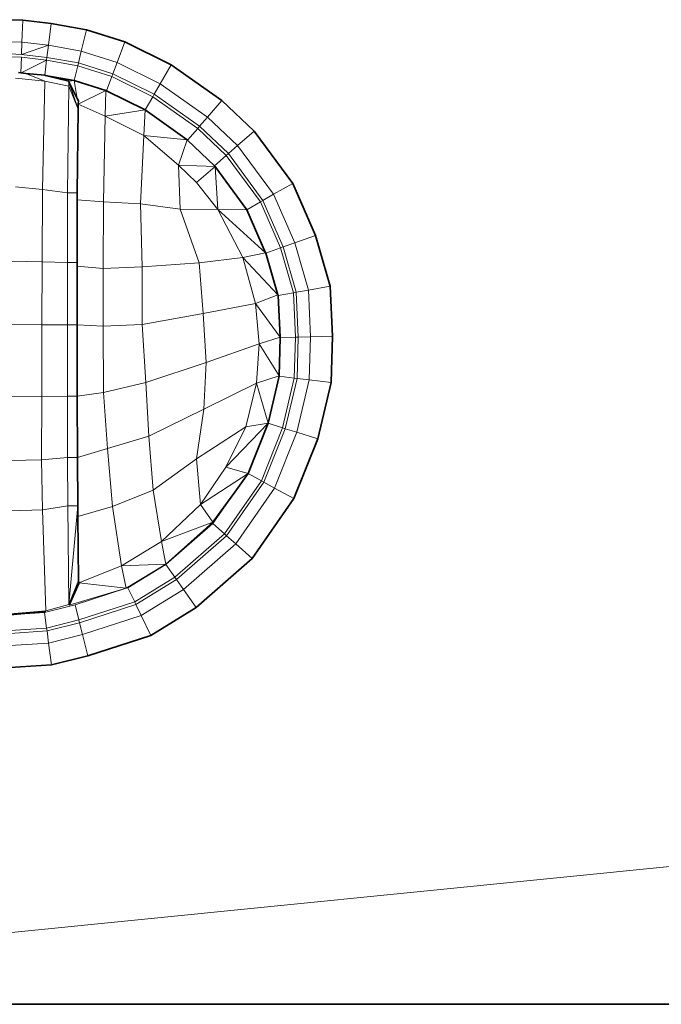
# Model space of a CAD drawing. Header units: inches. Extents: x 0 to 12.9, y 0 to 8.3.
# Tile 5 of 33: x 2.749 to 2.958, y 6.266 to 6.585. Entities that reach past the tile are written whole.
import ezdxf

# ---------------------------------------------------------------- set-up
doc = ezdxf.new("R2010")
doc.units = ezdxf.units.IN
doc.header["$MEASUREMENT"] = 0

# ---------------------------------------------------------------- blocks, each defined once
blk = doc.blocks.new('MODEL_0')
at = {"lineweight": 0}
for p, q in [((2.75051, 6.58499), (2.74643, 6.58515)), ((2.75023, 6.57785), (2.75051, 6.58499)), ((2.7597, 6.5839), (2.75051, 6.58499)), ((2.75051, 6.58499), (2.7597, 6.5839)), ((2.7597, 6.5839), (2.7588, 6.57684)), ((2.7588, 6.57684), (2.7597, 6.5839)), ((2.77115, 6.58189), (2.7597, 6.5839)), ((2.7597, 6.5839), (2.77115, 6.58189)), ((2.77115, 6.58189), (2.76947, 6.57497)), ((2.76947, 6.57497), (2.77115, 6.58189)), ((2.78359, 6.57795), (2.77115, 6.58189)), ((2.77115, 6.58189), (2.78359, 6.57795)), ((2.75008, 6.5739), (2.75023, 6.57785)), ((2.7588, 6.57684), (2.75008, 6.5739)), ((2.75008, 6.5739), (2.7588, 6.57684)), ((2.7588, 6.57684), (2.75023, 6.57785)), ((2.75023, 6.57785), (2.7588, 6.57684)), ((2.7583, 6.57293), (2.7588, 6.57684)), ((2.7588, 6.57684), (2.7583, 6.57293)), ((2.76947, 6.57497), (2.7588, 6.57684)), ((2.7588, 6.57684), (2.76947, 6.57497)), ((2.78359, 6.57795), (2.78106, 6.57129)), ((2.78106, 6.57129), (2.78359, 6.57795)), ((2.7986, 6.5705), (2.78359, 6.57795)), ((2.78359, 6.57795), (2.7986, 6.5705)), ((2.74985, 6.5679), (2.75004, 6.57297)), ((2.75819, 6.57201), (2.75, 6.56788)), ((2.75, 6.56788), (2.75819, 6.57201)), ((2.75004, 6.57297), (2.75819, 6.57201)), ((2.7583, 6.57293), (2.75008, 6.5739)), ((2.75761, 6.56712), (2.75819, 6.57201)), ((2.75819, 6.57201), (2.75761, 6.56712)), ((2.75761, 6.56712), (2.75819, 6.57201)), ((2.75819, 6.57201), (2.7583, 6.57293)), ((2.76832, 6.57023), (2.75819, 6.57201)), ((2.75819, 6.57201), (2.76832, 6.57023)), ((2.75819, 6.57201), (2.76832, 6.57023)), ((2.76853, 6.57113), (2.7583, 6.57293)), ((2.7583, 6.57293), (2.76853, 6.57113)), ((2.76947, 6.57497), (2.76853, 6.57113)), ((2.76853, 6.57113), (2.76947, 6.57497)), ((2.78106, 6.57129), (2.76947, 6.57497)), ((2.76947, 6.57497), (2.78106, 6.57129)), ((2.76832, 6.57023), (2.76712, 6.56543)), ((2.76712, 6.56543), (2.76832, 6.57023)), ((2.76832, 6.57023), (2.76712, 6.56543)), ((2.76853, 6.57113), (2.76832, 6.57023)), ((2.76832, 6.57023), (2.76853, 6.57113)), ((2.77933, 6.56674), (2.76832, 6.57023)), ((2.76832, 6.57023), (2.77933, 6.56674)), ((2.77966, 6.56761), (2.76853, 6.57113)), ((2.76853, 6.57113), (2.77966, 6.56761)), ((2.78106, 6.57129), (2.77966, 6.56761)), ((2.77966, 6.56761), (2.78106, 6.57129)), ((2.79505, 6.56435), (2.78106, 6.57129)), ((2.78106, 6.57129), (2.79505, 6.56435)), ((2.7986, 6.5705), (2.79505, 6.56435)), ((2.79505, 6.56435), (2.7986, 6.5705)), ((2.81506, 6.55891), (2.7986, 6.5705)), ((2.7986, 6.5705), (2.81506, 6.55891)), ((2.7481, 6.56613), (2.75769, 6.56524)), ((2.75769, 6.56524), (2.7481, 6.56613)), ((2.74913, 6.56798), (2.74985, 6.5679)), ((2.75, 6.56788), (2.74985, 6.5679)), ((2.74985, 6.5679), (2.75, 6.56788)), ((2.75, 6.56788), (2.75152, 6.56773)), ((2.75152, 6.56773), (2.75, 6.56788)), ((2.75152, 6.56773), (2.75769, 6.56524)), ((2.75761, 6.56712), (2.75152, 6.56773)), ((2.75786, 6.56705), (2.75761, 6.56712)), ((2.75786, 6.56705), (2.75761, 6.56712)), ((2.76712, 6.56543), (2.75786, 6.56705)), ((2.76537, 6.56519), (2.75786, 6.56705)), ((2.75786, 6.56705), (2.76712, 6.56543)), ((2.76712, 6.56543), (2.75786, 6.56705)), ((2.76712, 6.56543), (2.76537, 6.56519)), ((2.77738, 6.56221), (2.76712, 6.56543)), ((2.76712, 6.56543), (2.77738, 6.56221)), ((2.76816, 6.55957), (2.76712, 6.56543)), ((2.77933, 6.56674), (2.77758, 6.56211)), ((2.77758, 6.56211), (2.77933, 6.56674)), ((2.77966, 6.56761), (2.77933, 6.56674)), ((2.77933, 6.56674), (2.77966, 6.56761)), ((2.79262, 6.56014), (2.77933, 6.56674)), ((2.77933, 6.56674), (2.79262, 6.56014)), ((2.79308, 6.56094), (2.77966, 6.56761)), ((2.77966, 6.56761), (2.79308, 6.56094)), ((2.75769, 6.56524), (2.75685, 6.53007)), ((2.75685, 6.53007), (2.75769, 6.56524)), ((2.75769, 6.56524), (2.76537, 6.56359)), ((2.76495, 6.52896), (2.76537, 6.56359)), ((2.76537, 6.56359), (2.76495, 6.52896)), ((2.76537, 6.56359), (2.76537, 6.56498)), ((2.76537, 6.56498), (2.76846, 6.55614)), ((2.76846, 6.55614), (2.76537, 6.56498)), ((2.76537, 6.56498), (2.76816, 6.55957)), ((2.76537, 6.56359), (2.76846, 6.55614)), ((2.76846, 6.55614), (2.76537, 6.56359)), ((2.79505, 6.56435), (2.79308, 6.56094)), ((2.79308, 6.56094), (2.79505, 6.56435)), ((2.8104, 6.55355), (2.79505, 6.56435)), ((2.79505, 6.56435), (2.8104, 6.55355)), ((2.76851, 6.55888), (2.76816, 6.55957)), ((2.76816, 6.55957), (2.76851, 6.55888)), ((2.7685, 6.55773), (2.77738, 6.56221)), ((2.77738, 6.56221), (2.7685, 6.55773)), ((2.77715, 6.55389), (2.77738, 6.56221)), ((2.77738, 6.56221), (2.77715, 6.55389)), ((2.77758, 6.56211), (2.77738, 6.56221)), ((2.77738, 6.56221), (2.77758, 6.56211)), ((2.79018, 6.5559), (2.77758, 6.56211)), ((2.77758, 6.56211), (2.79018, 6.5559)), ((2.79262, 6.56014), (2.79018, 6.5559)), ((2.79018, 6.5559), (2.79262, 6.56014)), ((2.79308, 6.56094), (2.79262, 6.56014)), ((2.79262, 6.56014), (2.79308, 6.56094)), ((2.80721, 6.54988), (2.79262, 6.56014)), ((2.79262, 6.56014), (2.80721, 6.54988)), ((2.80781, 6.55058), (2.79308, 6.56094)), ((2.79308, 6.56094), (2.80781, 6.55058)), ((2.7685, 6.55601), (2.76817, 6.52896)), ((2.76817, 6.52896), (2.7685, 6.55601)), ((2.76846, 6.55614), (2.7685, 6.55773)), ((2.7685, 6.55773), (2.76846, 6.55614)), ((2.76846, 6.55614), (2.7685, 6.55601)), ((2.7685, 6.55601), (2.76846, 6.55614)), ((2.7685, 6.55773), (2.76851, 6.55888)), ((2.76851, 6.55888), (2.7685, 6.55773)), ((2.77715, 6.55389), (2.7685, 6.55773)), ((2.7685, 6.55773), (2.77715, 6.55389)), ((2.77715, 6.55389), (2.79018, 6.5559)), ((2.79018, 6.5559), (2.77715, 6.55389)), ((2.79018, 6.5559), (2.78973, 6.54764)), ((2.78973, 6.54764), (2.79018, 6.5559)), ((2.80379, 6.54616), (2.79018, 6.5559)), ((2.79018, 6.5559), (2.80379, 6.54616)), ((2.81506, 6.55891), (2.8104, 6.55355)), ((2.8104, 6.55355), (2.81506, 6.55891)), ((2.82552, 6.54899), (2.81506, 6.55891)), ((2.81506, 6.55891), (2.82552, 6.54899)), ((2.77665, 6.52606), (2.77715, 6.55389)), ((2.77715, 6.55389), (2.77665, 6.52606)), ((2.77715, 6.55389), (2.78973, 6.54764)), ((2.78973, 6.54764), (2.77715, 6.55389)), ((2.8104, 6.55355), (2.80781, 6.55058)), ((2.80781, 6.55058), (2.8104, 6.55355)), ((2.82014, 6.54431), (2.8104, 6.55355)), ((2.8104, 6.55355), (2.82014, 6.54431)), ((2.80721, 6.54988), (2.80389, 6.54607)), ((2.80389, 6.54607), (2.80721, 6.54988)), ((2.80781, 6.55058), (2.80721, 6.54988)), ((2.80721, 6.54988), (2.80781, 6.55058)), ((2.81646, 6.5411), (2.80721, 6.54988)), ((2.80721, 6.54988), (2.81646, 6.5411)), ((2.81716, 6.5417), (2.80781, 6.55058)), ((2.80781, 6.55058), (2.81716, 6.5417)), ((2.7887, 6.52543), (2.78973, 6.54764)), ((2.78973, 6.54764), (2.7887, 6.52543)), ((2.78973, 6.54764), (2.80097, 6.53797)), ((2.80379, 6.54616), (2.78973, 6.54764)), ((2.80097, 6.53797), (2.78973, 6.54764)), ((2.78973, 6.54764), (2.80379, 6.54616)), ((2.82552, 6.54899), (2.82014, 6.54431)), ((2.82014, 6.54431), (2.82552, 6.54899)), ((2.83802, 6.53205), (2.82552, 6.54899)), ((2.82552, 6.54899), (2.83802, 6.53205)), ((2.80379, 6.54616), (2.80097, 6.53797)), ((2.80097, 6.53797), (2.80379, 6.54616)), ((2.80389, 6.54607), (2.80379, 6.54616)), ((2.80379, 6.54616), (2.80389, 6.54607)), ((2.81264, 6.53777), (2.80389, 6.54607)), ((2.80389, 6.54607), (2.81264, 6.53777)), ((2.82014, 6.54431), (2.81716, 6.5417)), ((2.81716, 6.5417), (2.82014, 6.54431)), ((2.83179, 6.52851), (2.82014, 6.54431)), ((2.82014, 6.54431), (2.83179, 6.52851)), ((2.81646, 6.5411), (2.81264, 6.53777)), ((2.81264, 6.53777), (2.81646, 6.5411)), ((2.81716, 6.5417), (2.81646, 6.5411)), ((2.81646, 6.5411), (2.81716, 6.5417)), ((2.82752, 6.5261), (2.81646, 6.5411)), ((2.81646, 6.5411), (2.82752, 6.5261)), ((2.82834, 6.52655), (2.81716, 6.5417)), ((2.81716, 6.5417), (2.82834, 6.52655)), ((2.80097, 6.53797), (2.8015, 6.52366)), ((2.81282, 6.53753), (2.80097, 6.53797)), ((2.80097, 6.53797), (2.81282, 6.53753)), ((2.80686, 6.53231), (2.80097, 6.53797)), ((2.80097, 6.53797), (2.80686, 6.53231)), ((2.8015, 6.52366), (2.80097, 6.53797)), ((2.81282, 6.53753), (2.80686, 6.53231)), ((2.80686, 6.53231), (2.81282, 6.53753)), ((2.81282, 6.53753), (2.81264, 6.53777)), ((2.81264, 6.53777), (2.81282, 6.53753)), ((2.81308, 6.53717), (2.81282, 6.53753)), ((2.81282, 6.53753), (2.81371, 6.52359)), ((2.81371, 6.52359), (2.81282, 6.53753)), ((2.81282, 6.53753), (2.81308, 6.53717)), ((2.8231, 6.52353), (2.81308, 6.53717)), ((2.81308, 6.53717), (2.8231, 6.52353)), ((2.74813, 6.53098), (2.75685, 6.53007)), ((2.75685, 6.53007), (2.74813, 6.53098)), ((2.81371, 6.52359), (2.80686, 6.53231)), ((2.80686, 6.53231), (2.81371, 6.52359)), ((2.83802, 6.53205), (2.83179, 6.52851)), ((2.83179, 6.52851), (2.83802, 6.53205)), ((2.84542, 6.51519), (2.83802, 6.53205)), ((2.83802, 6.53205), (2.84542, 6.51519)), ((2.75685, 6.53007), (2.75678, 6.50662)), ((2.75678, 6.50662), (2.75685, 6.53007)), ((2.75685, 6.53007), (2.76495, 6.52896)), ((2.76495, 6.52896), (2.75685, 6.53007)), ((2.76495, 6.52896), (2.76495, 6.50639)), ((2.76495, 6.50639), (2.76495, 6.52896)), ((2.76495, 6.52896), (2.76817, 6.52896)), ((2.76817, 6.52896), (2.76495, 6.52896)), ((2.76817, 6.52896), (2.76817, 6.52677)), ((2.76817, 6.52677), (2.76817, 6.52896)), ((2.83179, 6.52851), (2.82834, 6.52655)), ((2.82834, 6.52655), (2.83179, 6.52851)), ((2.83869, 6.5128), (2.83179, 6.52851)), ((2.83179, 6.52851), (2.83869, 6.5128)), ((2.76817, 6.52677), (2.76817, 6.50639)), ((2.76817, 6.50639), (2.76817, 6.52677)), ((2.76817, 6.52677), (2.77665, 6.52606)), ((2.77665, 6.52606), (2.76817, 6.52677)), ((2.77665, 6.52606), (2.77659, 6.50446)), ((2.77659, 6.50446), (2.77665, 6.52606)), ((2.7887, 6.52543), (2.77665, 6.52606)), ((2.77665, 6.52606), (2.7887, 6.52543)), ((2.78922, 6.50501), (2.7887, 6.52543)), ((2.7887, 6.52543), (2.8015, 6.52366)), ((2.8015, 6.52366), (2.7887, 6.52543)), ((2.7887, 6.52543), (2.78922, 6.50501)), ((2.82752, 6.5261), (2.8231, 6.52353)), ((2.8231, 6.52353), (2.82752, 6.5261)), ((2.82834, 6.52655), (2.82752, 6.5261)), ((2.82752, 6.5261), (2.82834, 6.52655)), ((2.83408, 6.51116), (2.82752, 6.5261)), ((2.82752, 6.5261), (2.83408, 6.51116)), ((2.83495, 6.51147), (2.82834, 6.52655)), ((2.82834, 6.52655), (2.83495, 6.51147)), ((2.8015, 6.52366), (2.80773, 6.50633)), ((2.80773, 6.50633), (2.8015, 6.52366)), ((2.8015, 6.52366), (2.81371, 6.52359)), ((2.81371, 6.52359), (2.8015, 6.52366)), ((2.82922, 6.50953), (2.81371, 6.52359)), ((2.81371, 6.52359), (2.8231, 6.52353)), ((2.82181, 6.508), (2.81371, 6.52359)), ((2.81371, 6.52359), (2.82922, 6.50953)), ((2.81371, 6.52359), (2.82181, 6.508)), ((2.8231, 6.52353), (2.81371, 6.52359)), ((2.82922, 6.50953), (2.8231, 6.52353)), ((2.8231, 6.52353), (2.82922, 6.50953)), ((2.84542, 6.51519), (2.83869, 6.5128)), ((2.83869, 6.5128), (2.84542, 6.51519)), ((2.85014, 6.49874), (2.84542, 6.51519)), ((2.84542, 6.51519), (2.85014, 6.49874)), ((2.83408, 6.51116), (2.82931, 6.50947)), ((2.82931, 6.50947), (2.83408, 6.51116)), ((2.83495, 6.51147), (2.83408, 6.51116)), ((2.83408, 6.51116), (2.83495, 6.51147)), ((2.83826, 6.4966), (2.83408, 6.51116)), ((2.83408, 6.51116), (2.83826, 6.4966)), ((2.83869, 6.5128), (2.83495, 6.51147)), ((2.83495, 6.51147), (2.83869, 6.5128)), ((2.83918, 6.49677), (2.83495, 6.51147)), ((2.83495, 6.51147), (2.83918, 6.49677)), ((2.84309, 6.49747), (2.83869, 6.5128)), ((2.83869, 6.5128), (2.84309, 6.49747)), ((2.80773, 6.50633), (2.82181, 6.508)), ((2.82181, 6.508), (2.80773, 6.50633)), ((2.82181, 6.508), (2.82922, 6.50953)), ((2.82922, 6.50953), (2.82181, 6.508)), ((2.82181, 6.508), (2.82591, 6.49306)), ((2.82591, 6.49306), (2.82181, 6.508)), ((2.82181, 6.508), (2.83317, 6.49587)), ((2.83317, 6.49587), (2.82181, 6.508)), ((2.82931, 6.50947), (2.82922, 6.50953)), ((2.82922, 6.50953), (2.83317, 6.49587)), ((2.83317, 6.49587), (2.82931, 6.50947)), ((2.75678, 6.50662), (2.74643, 6.50686)), ((2.74643, 6.50686), (2.75678, 6.50662)), ((2.75678, 6.50662), (2.7567, 6.48623)), ((2.7567, 6.48623), (2.75678, 6.50662)), ((2.76495, 6.50639), (2.75678, 6.50662)), ((2.75678, 6.50662), (2.76495, 6.50639)), ((2.76817, 6.50639), (2.76495, 6.50639)), ((2.76495, 6.50639), (2.76817, 6.50639)), ((2.76495, 6.48623), (2.76495, 6.50639)), ((2.76495, 6.50639), (2.76495, 6.48623)), ((2.76817, 6.50639), (2.76817, 6.50523)), ((2.76817, 6.50523), (2.76817, 6.50639)), ((2.76817, 6.50523), (2.76817, 6.48623)), ((2.76817, 6.48623), (2.76817, 6.50523)), ((2.76817, 6.50523), (2.77659, 6.50446)), ((2.77659, 6.50446), (2.76817, 6.50523)), ((2.77659, 6.50446), (2.78922, 6.50501)), ((2.78922, 6.50501), (2.77659, 6.50446)), ((2.78922, 6.50501), (2.7892, 6.48634)), ((2.7892, 6.48634), (2.78922, 6.50501)), ((2.78922, 6.50501), (2.80773, 6.50633)), ((2.80773, 6.50633), (2.78922, 6.50501)), ((2.80773, 6.50633), (2.80902, 6.48984)), ((2.80902, 6.48984), (2.80773, 6.50633)), ((2.77659, 6.50446), (2.77659, 6.48572)), ((2.77659, 6.48572), (2.77659, 6.50446)), ((2.85014, 6.49874), (2.84309, 6.49747)), ((2.84309, 6.49747), (2.85014, 6.49874)), ((2.85087, 6.48246), (2.85014, 6.49874)), ((2.85014, 6.49874), (2.85087, 6.48246)), ((2.83317, 6.49587), (2.82591, 6.49306)), ((2.82591, 6.49306), (2.83317, 6.49587)), ((2.83325, 6.4957), (2.83317, 6.49587)), ((2.83317, 6.49587), (2.83325, 6.4957)), ((2.83826, 6.4966), (2.83325, 6.4957)), ((2.83325, 6.4957), (2.83826, 6.4966)), ((2.8339, 6.48219), (2.83325, 6.4957)), ((2.83325, 6.4957), (2.8339, 6.48219)), ((2.83918, 6.49677), (2.83826, 6.4966)), ((2.83826, 6.4966), (2.83918, 6.49677)), ((2.83891, 6.4822), (2.83826, 6.4966)), ((2.83826, 6.4966), (2.83891, 6.4822)), ((2.84309, 6.49747), (2.83918, 6.49677)), ((2.83918, 6.49677), (2.84309, 6.49747)), ((2.83983, 6.48221), (2.83918, 6.49677)), ((2.83918, 6.49677), (2.83983, 6.48221)), ((2.84376, 6.4823), (2.84309, 6.49747)), ((2.84309, 6.49747), (2.84376, 6.4823)), ((2.82591, 6.49306), (2.80902, 6.48984)), ((2.80902, 6.48984), (2.82591, 6.49306)), ((2.8339, 6.48219), (2.82591, 6.49306)), ((2.82591, 6.49306), (2.82713, 6.48004)), ((2.82713, 6.48004), (2.82591, 6.49306)), ((2.82591, 6.49306), (2.8339, 6.48219)), ((2.80902, 6.48984), (2.7892, 6.48634)), ((2.7892, 6.48634), (2.80902, 6.48984)), ((2.80902, 6.48984), (2.80999, 6.47392)), ((2.80999, 6.47392), (2.80902, 6.48984)), ((2.7567, 6.48623), (2.74643, 6.48624)), ((2.74643, 6.48624), (2.7567, 6.48623)), ((2.7567, 6.48623), (2.75662, 6.46295)), ((2.75662, 6.46295), (2.7567, 6.48623)), ((2.76495, 6.48623), (2.7567, 6.48623)), ((2.7567, 6.48623), (2.76495, 6.48623)), ((2.76817, 6.48623), (2.76495, 6.48623)), ((2.76495, 6.48623), (2.76817, 6.48623)), ((2.76495, 6.46308), (2.76495, 6.48623)), ((2.76495, 6.48623), (2.76495, 6.46308)), ((2.76817, 6.48623), (2.76817, 6.48614)), ((2.76817, 6.48614), (2.76817, 6.48623)), ((2.76817, 6.48614), (2.76817, 6.46308)), ((2.76817, 6.46308), (2.76817, 6.48614)), ((2.76817, 6.48614), (2.77659, 6.48572)), ((2.77659, 6.48572), (2.76817, 6.48614)), ((2.7892, 6.48634), (2.77659, 6.48572)), ((2.77659, 6.48572), (2.7892, 6.48634)), ((2.77659, 6.48572), (2.77663, 6.46424)), ((2.77663, 6.46424), (2.77659, 6.48572)), ((2.79036, 6.4675), (2.7892, 6.48634)), ((2.7892, 6.48634), (2.79036, 6.4675)), ((2.85087, 6.48246), (2.84376, 6.4823)), ((2.84376, 6.4823), (2.85087, 6.48246)), ((2.85045, 6.46747), (2.85087, 6.48246)), ((2.85087, 6.48246), (2.85045, 6.46747)), ((2.80999, 6.47392), (2.82713, 6.48004)), ((2.82713, 6.48004), (2.80999, 6.47392)), ((2.82713, 6.48004), (2.82627, 6.46722)), ((2.82627, 6.46722), (2.82713, 6.48004)), ((2.8339, 6.48219), (2.82713, 6.48004)), ((2.82713, 6.48004), (2.8339, 6.48219)), ((2.82713, 6.48004), (2.8336, 6.46961)), ((2.8336, 6.46961), (2.82713, 6.48004)), ((2.8336, 6.46961), (2.8339, 6.48207)), ((2.8339, 6.48207), (2.8336, 6.46961)), ((2.83891, 6.4822), (2.8339, 6.48207)), ((2.8339, 6.48207), (2.83891, 6.4822)), ((2.8339, 6.48207), (2.8339, 6.48219)), ((2.8339, 6.48219), (2.8339, 6.48207)), ((2.83854, 6.46891), (2.83891, 6.4822)), ((2.83891, 6.4822), (2.83854, 6.46891)), ((2.83983, 6.48221), (2.83891, 6.4822)), ((2.83891, 6.4822), (2.83983, 6.48221)), ((2.83945, 6.4688), (2.83983, 6.48221)), ((2.83983, 6.48221), (2.83945, 6.4688)), ((2.84376, 6.4823), (2.83983, 6.48221)), ((2.83983, 6.48221), (2.84376, 6.4823)), ((2.84337, 6.46833), (2.84376, 6.4823)), ((2.84376, 6.4823), (2.84337, 6.46833)), ((2.79036, 6.4675), (2.80999, 6.47392)), ((2.80999, 6.47392), (2.79036, 6.4675)), ((2.80999, 6.47392), (2.80916, 6.45883)), ((2.80916, 6.45883), (2.80999, 6.47392)), ((2.77663, 6.46424), (2.79036, 6.4675)), ((2.79036, 6.4675), (2.77663, 6.46424)), ((2.79036, 6.4675), (2.7914, 6.45007)), ((2.7914, 6.45007), (2.79036, 6.4675)), ((2.80916, 6.45883), (2.82627, 6.46722)), ((2.82627, 6.46722), (2.80916, 6.45883)), ((2.82627, 6.46722), (2.82279, 6.45306)), ((2.82279, 6.45306), (2.82627, 6.46722)), ((2.82627, 6.46722), (2.8336, 6.46961)), ((2.8336, 6.46961), (2.82627, 6.46722)), ((2.82627, 6.46722), (2.83001, 6.4543)), ((2.83001, 6.4543), (2.82627, 6.46722)), ((2.83001, 6.4543), (2.83358, 6.46952)), ((2.83358, 6.46952), (2.83001, 6.4543)), ((2.83358, 6.46952), (2.8336, 6.46961)), ((2.8336, 6.46961), (2.83358, 6.46952)), ((2.83854, 6.46891), (2.83358, 6.46952)), ((2.83358, 6.46952), (2.83854, 6.46891)), ((2.83469, 6.45277), (2.83854, 6.46891)), ((2.83854, 6.46891), (2.83469, 6.45277)), ((2.83557, 6.45249), (2.83945, 6.4688)), ((2.83945, 6.4688), (2.83557, 6.45249)), ((2.83945, 6.4688), (2.83854, 6.46891)), ((2.83854, 6.46891), (2.83945, 6.4688)), ((2.83932, 6.45133), (2.84337, 6.46833)), ((2.84337, 6.46833), (2.83932, 6.45133)), ((2.84337, 6.46833), (2.83945, 6.4688)), ((2.83945, 6.4688), (2.84337, 6.46833)), ((2.85045, 6.46747), (2.84337, 6.46833)), ((2.84337, 6.46833), (2.85045, 6.46747)), ((2.84611, 6.44923), (2.85045, 6.46747)), ((2.85045, 6.46747), (2.84611, 6.44923)), ((2.76817, 6.46308), (2.77663, 6.46424)), ((2.77663, 6.46424), (2.76817, 6.46308)), ((2.77663, 6.46424), (2.77794, 6.44612)), ((2.77794, 6.44612), (2.77663, 6.46424)), ((2.75662, 6.46295), (2.74643, 6.46281)), ((2.74643, 6.46281), (2.75662, 6.46295)), ((2.75662, 6.46295), (2.75652, 6.44244)), ((2.75652, 6.44244), (2.75662, 6.46295)), ((2.75662, 6.46295), (2.76495, 6.46308)), ((2.76495, 6.46308), (2.75662, 6.46295)), ((2.76817, 6.46308), (2.76495, 6.46308)), ((2.76495, 6.46308), (2.76817, 6.46308)), ((2.76502, 6.44315), (2.76495, 6.46308)), ((2.76495, 6.46308), (2.76502, 6.44315)), ((2.76817, 6.46308), (2.76824, 6.44315)), ((2.76824, 6.44315), (2.76817, 6.46308)), ((2.7914, 6.45007), (2.80916, 6.45883)), ((2.80916, 6.45883), (2.7914, 6.45007)), ((2.80916, 6.45883), (2.80682, 6.44269)), ((2.80682, 6.44269), (2.80916, 6.45883)), ((2.83001, 6.4543), (2.81637, 6.43998)), ((2.81637, 6.43998), (2.83001, 6.4543)), ((2.83001, 6.4543), (2.82279, 6.45306)), ((2.82279, 6.45306), (2.83001, 6.4543)), ((2.82354, 6.43796), (2.83001, 6.4543)), ((2.83001, 6.4543), (2.82354, 6.43796)), ((2.83469, 6.45277), (2.83001, 6.4543)), ((2.83001, 6.4543), (2.83469, 6.45277)), ((2.82279, 6.45306), (2.80682, 6.44269)), ((2.80682, 6.44269), (2.82279, 6.45306)), ((2.82279, 6.45306), (2.81637, 6.43998)), ((2.81637, 6.43998), (2.82279, 6.45306)), ((2.82785, 6.43558), (2.83469, 6.45277)), ((2.83469, 6.45277), (2.82785, 6.43558)), ((2.82866, 6.43515), (2.83557, 6.45249)), ((2.83557, 6.45249), (2.82866, 6.43515)), ((2.83213, 6.43325), (2.83932, 6.45133)), ((2.83932, 6.45133), (2.83213, 6.43325)), ((2.83557, 6.45249), (2.83469, 6.45277)), ((2.83469, 6.45277), (2.83557, 6.45249)), ((2.83932, 6.45133), (2.83557, 6.45249)), ((2.83557, 6.45249), (2.83932, 6.45133)), ((2.84611, 6.44923), (2.83932, 6.45133)), ((2.83932, 6.45133), (2.84611, 6.44923)), ((2.77794, 6.44612), (2.7914, 6.45007)), ((2.7914, 6.45007), (2.77794, 6.44612)), ((2.7914, 6.45007), (2.79272, 6.43252)), ((2.79272, 6.43252), (2.7914, 6.45007)), ((2.83838, 6.42983), (2.84611, 6.44923)), ((2.84611, 6.44923), (2.83838, 6.42983)), ((2.77794, 6.44612), (2.76824, 6.44315)), ((2.76824, 6.44315), (2.77794, 6.44612)), ((2.77794, 6.44612), (2.77956, 6.42727)), ((2.77956, 6.42727), (2.77794, 6.44612)), ((2.75652, 6.44244), (2.74643, 6.44219)), ((2.74643, 6.44219), (2.75652, 6.44244)), ((2.76502, 6.44315), (2.75652, 6.44244)), ((2.75652, 6.44244), (2.76502, 6.44315)), ((2.75652, 6.44244), (2.75684, 6.42619)), ((2.75684, 6.42619), (2.75652, 6.44244)), ((2.76824, 6.44315), (2.76502, 6.44315)), ((2.76502, 6.44315), (2.76824, 6.44315)), ((2.76508, 6.42743), (2.76502, 6.44315)), ((2.76502, 6.44315), (2.76508, 6.42743)), ((2.76824, 6.44315), (2.7683, 6.42743)), ((2.7683, 6.42743), (2.76824, 6.44315)), ((2.80682, 6.44269), (2.79272, 6.43252)), ((2.79272, 6.43252), (2.80682, 6.44269)), ((2.80682, 6.44269), (2.80807, 6.42788)), ((2.80807, 6.42788), (2.80682, 6.44269)), ((2.81637, 6.43998), (2.80807, 6.42788)), ((2.80807, 6.42788), (2.81637, 6.43998)), ((2.82354, 6.43796), (2.80807, 6.42788)), ((2.80807, 6.42788), (2.82354, 6.43796)), ((2.81637, 6.43998), (2.82354, 6.43796)), ((2.82354, 6.43796), (2.81637, 6.43998)), ((2.81921, 6.43196), (2.82354, 6.43796)), ((2.82354, 6.43796), (2.81921, 6.43196)), ((2.82785, 6.43558), (2.82354, 6.43796)), ((2.82354, 6.43796), (2.82785, 6.43558)), ((2.8159, 6.41835), (2.82785, 6.43558)), ((2.82785, 6.43558), (2.8159, 6.41835)), ((2.81658, 6.41774), (2.82866, 6.43515)), ((2.82866, 6.43515), (2.81658, 6.41774)), ((2.82866, 6.43515), (2.82785, 6.43558)), ((2.82785, 6.43558), (2.82866, 6.43515)), ((2.83213, 6.43325), (2.82866, 6.43515)), ((2.82866, 6.43515), (2.83213, 6.43325)), ((2.79272, 6.43252), (2.77956, 6.42727)), ((2.77956, 6.42727), (2.79272, 6.43252)), ((2.79272, 6.43252), (2.79543, 6.41588)), ((2.79543, 6.41588), (2.79272, 6.43252)), ((2.8121, 6.42172), (2.81921, 6.43196)), ((2.81921, 6.43196), (2.81212, 6.42217)), ((2.81955, 6.41511), (2.83213, 6.43325)), ((2.83213, 6.43325), (2.81955, 6.41511)), ((2.83838, 6.42983), (2.83213, 6.43325)), ((2.83213, 6.43325), (2.83838, 6.42983)), ((2.82488, 6.41037), (2.83838, 6.42983)), ((2.83838, 6.42983), (2.82488, 6.41037)), ((2.74643, 6.42584), (2.75684, 6.42619)), ((2.75684, 6.42619), (2.74643, 6.42584)), ((2.75684, 6.42619), (2.76508, 6.42743)), ((2.76508, 6.42743), (2.75684, 6.42619)), ((2.75684, 6.42619), (2.75795, 6.3934)), ((2.75795, 6.3934), (2.75684, 6.42619)), ((2.7683, 6.42743), (2.76508, 6.42743)), ((2.76508, 6.42743), (2.7683, 6.42743)), ((2.76544, 6.39547), (2.76508, 6.42743)), ((2.76508, 6.42743), (2.76544, 6.39547)), ((2.7683, 6.42743), (2.76544, 6.39547)), ((2.76544, 6.39547), (2.7683, 6.42743)), ((2.7683, 6.42743), (2.76834, 6.42401)), ((2.76834, 6.42401), (2.7683, 6.42743)), ((2.77956, 6.42727), (2.76834, 6.42401)), ((2.76834, 6.42401), (2.77956, 6.42727)), ((2.77956, 6.42727), (2.78255, 6.40805)), ((2.78255, 6.40805), (2.77956, 6.42727)), ((2.80807, 6.42788), (2.79543, 6.41588)), ((2.79543, 6.41588), (2.80807, 6.42788)), ((2.81212, 6.42217), (2.80807, 6.42788)), ((2.80807, 6.42788), (2.81212, 6.42217)), ((2.76834, 6.42401), (2.76856, 6.40322)), ((2.76856, 6.40322), (2.76834, 6.42401)), ((2.81212, 6.42217), (2.79543, 6.41588)), ((2.79543, 6.41588), (2.81212, 6.42217)), ((2.81212, 6.42217), (2.79688, 6.40854)), ((2.79689, 6.40845), (2.8121, 6.42172)), ((2.8159, 6.41835), (2.8121, 6.42172)), ((2.8121, 6.42172), (2.8159, 6.41835)), ((2.79543, 6.41588), (2.78255, 6.40805)), ((2.78255, 6.40805), (2.79543, 6.41588)), ((2.79543, 6.41588), (2.79688, 6.40854)), ((2.79688, 6.40854), (2.79543, 6.41588)), ((2.79979, 6.40431), (2.8159, 6.41835)), ((2.8159, 6.41835), (2.79979, 6.40431)), ((2.80033, 6.40356), (2.81658, 6.41774)), ((2.81658, 6.41774), (2.80033, 6.40356)), ((2.81624, 6.41804), (2.8159, 6.41835)), ((2.8159, 6.41835), (2.81624, 6.41804)), ((2.81658, 6.41774), (2.81624, 6.41804)), ((2.81624, 6.41804), (2.81658, 6.41774)), ((2.81955, 6.41511), (2.81658, 6.41774)), ((2.81658, 6.41774), (2.81955, 6.41511)), ((2.8026, 6.40033), (2.81955, 6.41511)), ((2.81955, 6.41511), (2.8026, 6.40033)), ((2.82488, 6.41037), (2.81955, 6.41511)), ((2.81955, 6.41511), (2.82488, 6.41037)), ((2.8067, 6.39451), (2.82488, 6.41037)), ((2.82488, 6.41037), (2.8067, 6.39451)), ((2.78255, 6.40805), (2.76865, 6.40251)), ((2.76865, 6.40251), (2.78255, 6.40805)), ((2.78255, 6.40805), (2.79688, 6.40854)), ((2.79688, 6.40854), (2.78255, 6.40805)), ((2.78255, 6.40805), (2.78406, 6.40081)), ((2.78406, 6.40081), (2.78255, 6.40805)), ((2.79688, 6.40854), (2.78406, 6.40081)), ((2.78457, 6.40087), (2.79689, 6.40845)), ((2.79979, 6.40431), (2.79689, 6.40845)), ((2.79689, 6.40845), (2.79979, 6.40431)), ((2.76856, 6.40322), (2.76544, 6.39547)), ((2.76865, 6.40251), (2.76856, 6.40322)), ((2.78677, 6.3963), (2.79979, 6.40431)), ((2.79979, 6.40431), (2.78677, 6.3963)), ((2.78718, 6.39548), (2.80033, 6.40356)), ((2.80033, 6.40356), (2.78718, 6.39548)), ((2.80033, 6.40356), (2.79979, 6.40431)), ((2.79979, 6.40431), (2.80033, 6.40356)), ((2.8026, 6.40033), (2.80033, 6.40356)), ((2.80033, 6.40356), (2.8026, 6.40033)), ((2.76555, 6.39526), (2.76869, 6.40224)), ((2.78406, 6.40081), (2.76555, 6.39526)), ((2.7675, 6.39535), (2.78406, 6.40081)), ((2.78406, 6.40081), (2.76865, 6.40251)), ((2.76869, 6.40224), (2.76865, 6.40251)), ((2.76865, 6.40251), (2.78406, 6.40081)), ((2.78406, 6.40081), (2.78457, 6.40087)), ((2.78677, 6.3963), (2.78457, 6.40087)), ((2.78457, 6.40087), (2.78677, 6.3963)), ((2.78889, 6.39191), (2.8026, 6.40033)), ((2.8026, 6.40033), (2.78889, 6.39191)), ((2.8067, 6.39451), (2.8026, 6.40033)), ((2.8026, 6.40033), (2.8067, 6.39451)), ((2.76871, 6.39047), (2.78677, 6.3963)), ((2.78677, 6.3963), (2.76871, 6.39047)), ((2.78698, 6.39589), (2.78677, 6.3963)), ((2.78677, 6.3963), (2.78698, 6.39589)), ((2.75795, 6.3934), (2.74643, 6.39249)), ((2.75758, 6.39287), (2.7675, 6.39535)), ((2.76544, 6.39547), (2.75795, 6.3934)), ((2.76871, 6.39047), (2.7675, 6.39535)), ((2.7675, 6.39535), (2.76871, 6.39047)), ((2.76893, 6.38958), (2.78718, 6.39548)), ((2.78718, 6.39548), (2.76893, 6.38958)), ((2.78718, 6.39548), (2.78698, 6.39589)), ((2.78698, 6.39589), (2.78718, 6.39548)), ((2.78889, 6.39191), (2.78718, 6.39548)), ((2.78718, 6.39548), (2.78889, 6.39191)), ((2.79199, 6.38547), (2.8067, 6.39451)), ((2.8067, 6.39451), (2.79199, 6.38547)), ((2.74643, 6.39212), (2.75758, 6.39287)), ((2.75823, 6.38784), (2.75758, 6.39287)), ((2.75758, 6.39287), (2.75823, 6.38784)), ((2.75823, 6.38784), (2.76871, 6.39047)), ((2.76871, 6.39047), (2.75823, 6.38784)), ((2.76893, 6.38958), (2.76871, 6.39047)), ((2.76871, 6.39047), (2.76893, 6.38958)), ((2.76988, 6.38576), (2.78889, 6.39191)), ((2.78889, 6.39191), (2.76988, 6.38576)), ((2.79199, 6.38547), (2.78889, 6.39191)), ((2.78889, 6.39191), (2.79199, 6.38547)), ((2.74643, 6.38704), (2.75823, 6.38784)), ((2.75823, 6.38784), (2.74643, 6.38704)), ((2.74643, 6.38611), (2.75834, 6.38692)), ((2.75834, 6.38692), (2.74643, 6.38611)), ((2.75834, 6.38692), (2.75823, 6.38784)), ((2.75823, 6.38784), (2.75834, 6.38692)), ((2.75834, 6.38692), (2.76893, 6.38958)), ((2.76893, 6.38958), (2.75834, 6.38692)), ((2.75884, 6.38299), (2.75834, 6.38692)), ((2.75834, 6.38692), (2.75884, 6.38299)), ((2.76988, 6.38576), (2.76893, 6.38958)), ((2.76893, 6.38958), (2.76988, 6.38576)), ((2.75884, 6.38299), (2.76988, 6.38576)), ((2.76988, 6.38576), (2.75884, 6.38299)), ((2.7716, 6.37888), (2.76988, 6.38576)), ((2.76988, 6.38576), (2.7716, 6.37888)), ((2.7716, 6.37888), (2.79199, 6.38547)), ((2.79199, 6.38547), (2.7716, 6.37888)), ((2.74643, 6.38215), (2.75884, 6.38299)), ((2.75884, 6.38299), (2.74643, 6.38215)), ((2.75975, 6.3759), (2.75884, 6.38299)), ((2.75884, 6.38299), (2.75975, 6.3759)), ((2.75975, 6.3759), (2.7716, 6.37888)), ((2.7716, 6.37888), (2.75975, 6.3759)), ((3.62216, 6.37696), (2.51478, 6.26582)), ((2.51478, 6.26582), (3.62216, 6.37696)), ((2.74643, 6.37501), (2.75975, 6.3759)), ((2.75975, 6.3759), (2.74643, 6.37501)), ((2.51478, 6.26582), (5.61082, 6.26582)), ((5.61082, 6.26582), (2.51478, 6.26582))]:
    blk.add_line(p, q, dxfattribs=at).dxf.unprotected_set("ltscale", 0)
at = {"lineweight": 35}
for p, q in [((2.75051, 6.58499), (2.74643, 6.58515)), ((2.7597, 6.5839), (2.75051, 6.58499)), ((2.77115, 6.58189), (2.7597, 6.5839)), ((2.78359, 6.57795), (2.77115, 6.58189)), ((2.7986, 6.5705), (2.78359, 6.57795)), ((2.81506, 6.55891), (2.7986, 6.5705)), ((2.74985, 6.5679), (2.74913, 6.56798)), ((2.75, 6.56788), (2.74985, 6.5679)), ((2.75, 6.56788), (2.75152, 6.56773)), ((2.75152, 6.56773), (2.75761, 6.56712)), ((2.75786, 6.56705), (2.75761, 6.56712)), ((2.75786, 6.56705), (2.75761, 6.56712)), ((2.76537, 6.56519), (2.75786, 6.56705)), ((2.75786, 6.56705), (2.76712, 6.56543)), ((2.77738, 6.56221), (2.76712, 6.56543)), ((2.76537, 6.56519), (2.76537, 6.56498)), ((2.76537, 6.56498), (2.76816, 6.55957)), ((2.76816, 6.55957), (2.76851, 6.55888)), ((2.77738, 6.56221), (2.77758, 6.56211)), ((2.77758, 6.56211), (2.79018, 6.5559)), ((2.7685, 6.55601), (2.76817, 6.52896)), ((2.76846, 6.55614), (2.7685, 6.55773)), ((2.76846, 6.55614), (2.7685, 6.55601)), ((2.7685, 6.55773), (2.76851, 6.55888)), ((2.80379, 6.54616), (2.79018, 6.5559)), ((2.82552, 6.54899), (2.81506, 6.55891)), ((2.83802, 6.53205), (2.82552, 6.54899)), ((2.80379, 6.54616), (2.80389, 6.54607)), ((2.81264, 6.53777), (2.80389, 6.54607)), ((2.81282, 6.53753), (2.81264, 6.53777)), ((2.81308, 6.53717), (2.81282, 6.53753)), ((2.8231, 6.52353), (2.81308, 6.53717)), ((2.84542, 6.51519), (2.83802, 6.53205)), ((2.76817, 6.52896), (2.76817, 6.52677)), ((2.76817, 6.52677), (2.76817, 6.50639)), ((2.82922, 6.50953), (2.8231, 6.52353)), ((2.85014, 6.49874), (2.84542, 6.51519)), ((2.82931, 6.50947), (2.82922, 6.50953)), ((2.82931, 6.50947), (2.83317, 6.49587)), ((2.76817, 6.50639), (2.76817, 6.50523)), ((2.76817, 6.50523), (2.76817, 6.48623)), ((2.85087, 6.48246), (2.85014, 6.49874)), ((2.83317, 6.49587), (2.83325, 6.4957)), ((2.83325, 6.4957), (2.8339, 6.48219)), ((2.76817, 6.48614), (2.76817, 6.48623)), ((2.76817, 6.46308), (2.76817, 6.48614)), ((2.85045, 6.46747), (2.85087, 6.48246)), ((2.8336, 6.46961), (2.8339, 6.48207)), ((2.8339, 6.48207), (2.8339, 6.48219)), ((2.83001, 6.4543), (2.83358, 6.46952)), ((2.83358, 6.46952), (2.8336, 6.46961)), ((2.84611, 6.44923), (2.85045, 6.46747)), ((2.76817, 6.46308), (2.76824, 6.44315)), ((2.82354, 6.43796), (2.83001, 6.4543)), ((2.83838, 6.42983), (2.84611, 6.44923)), ((2.7683, 6.42743), (2.76824, 6.44315)), ((2.82354, 6.43796), (2.81921, 6.43196)), ((2.81921, 6.43196), (2.81212, 6.42217)), ((2.82488, 6.41037), (2.83838, 6.42983)), ((2.7683, 6.42743), (2.76834, 6.42401)), ((2.76856, 6.40322), (2.76834, 6.42401)), ((2.8067, 6.39451), (2.82488, 6.41037)), ((2.76865, 6.40251), (2.76856, 6.40322)), ((2.76555, 6.39526), (2.76869, 6.40224)), ((2.76869, 6.40224), (2.76865, 6.40251)), ((2.75795, 6.39317), (2.74643, 6.39225)), ((2.75795, 6.39317), (2.74643, 6.39212)), ((2.79199, 6.38547), (2.8067, 6.39451)), ((2.7716, 6.37888), (2.79199, 6.38547)), ((2.75975, 6.3759), (2.7716, 6.37888)), ((2.74643, 6.37501), (2.75975, 6.3759)), ((2.51478, 6.26582), (5.61082, 6.26582))]:
    blk.add_line(p, q, dxfattribs=at)
at = {"lineweight": 15}
for p, q in [((2.75023, 6.57785), (2.74643, 6.57801)), ((2.7588, 6.57684), (2.75023, 6.57785)), ((2.76947, 6.57497), (2.7588, 6.57684)), ((2.75008, 6.5739), (2.74643, 6.57405)), ((2.75004, 6.57297), (2.74643, 6.57312)), ((2.75819, 6.57201), (2.75004, 6.57297)), ((2.7583, 6.57293), (2.75008, 6.5739)), ((2.76832, 6.57023), (2.75819, 6.57201)), ((2.76853, 6.57113), (2.7583, 6.57293)), ((2.78106, 6.57129), (2.76947, 6.57497)), ((2.77933, 6.56674), (2.76832, 6.57023)), ((2.77966, 6.56761), (2.76853, 6.57113)), ((2.79505, 6.56435), (2.78106, 6.57129)), ((2.75769, 6.56524), (2.7481, 6.56613)), ((2.76537, 6.56519), (2.76712, 6.56543)), ((2.76712, 6.56543), (2.76816, 6.55957)), ((2.79262, 6.56014), (2.77933, 6.56674)), ((2.79308, 6.56094), (2.77966, 6.56761)), ((2.75769, 6.56524), (2.76537, 6.56359)), ((2.76495, 6.52896), (2.76537, 6.56359)), ((2.76537, 6.56359), (2.76537, 6.56498)), ((2.76537, 6.56359), (2.76846, 6.55614)), ((2.8104, 6.55355), (2.79505, 6.56435)), ((2.79262, 6.56014), (2.79308, 6.56094)), ((2.80721, 6.54988), (2.79262, 6.56014)), ((2.80781, 6.55058), (2.79308, 6.56094)), ((2.7685, 6.55773), (2.77715, 6.55389)), ((2.78973, 6.54764), (2.77715, 6.55389)), ((2.82014, 6.54431), (2.8104, 6.55355)), ((2.80721, 6.54988), (2.80781, 6.55058)), ((2.81646, 6.5411), (2.80721, 6.54988)), ((2.81716, 6.5417), (2.80781, 6.55058)), ((2.78973, 6.54764), (2.80097, 6.53797)), ((2.83179, 6.52851), (2.82014, 6.54431)), ((2.82752, 6.5261), (2.81646, 6.5411)), ((2.82834, 6.52655), (2.81716, 6.5417)), ((2.80686, 6.53231), (2.80097, 6.53797)), ((2.80686, 6.53231), (2.81371, 6.52359)), ((2.76495, 6.50639), (2.76495, 6.52896)), ((2.83869, 6.5128), (2.83179, 6.52851)), ((2.83408, 6.51116), (2.82752, 6.5261)), ((2.83495, 6.51147), (2.82834, 6.52655)), ((2.81371, 6.52359), (2.82181, 6.508)), ((2.83826, 6.4966), (2.83408, 6.51116)), ((2.83918, 6.49677), (2.83495, 6.51147)), ((2.84309, 6.49747), (2.83869, 6.5128)), ((2.82591, 6.49306), (2.82181, 6.508)), ((2.82922, 6.50953), (2.83317, 6.49587)), ((2.76495, 6.48623), (2.76495, 6.50639)), ((2.83891, 6.4822), (2.83826, 6.4966)), ((2.83983, 6.48221), (2.83918, 6.49677)), ((2.84376, 6.4823), (2.84309, 6.49747)), ((2.82591, 6.49306), (2.82713, 6.48004)), ((2.76495, 6.46308), (2.76495, 6.48623)), ((2.82713, 6.48004), (2.82627, 6.46722)), ((2.83854, 6.46891), (2.83891, 6.4822)), ((2.83945, 6.4688), (2.83983, 6.48221)), ((2.84337, 6.46833), (2.84376, 6.4823)), ((2.82627, 6.46722), (2.82279, 6.45306)), ((2.83469, 6.45277), (2.83854, 6.46891)), ((2.83557, 6.45249), (2.83945, 6.4688)), ((2.83932, 6.45133), (2.84337, 6.46833)), ((2.76502, 6.44315), (2.76495, 6.46308)), ((2.82279, 6.45306), (2.81637, 6.43998)), ((2.82785, 6.43558), (2.83469, 6.45277)), ((2.82866, 6.43515), (2.83557, 6.45249)), ((2.83213, 6.43325), (2.83932, 6.45133)), ((2.76502, 6.44315), (2.76508, 6.42743)), ((2.80807, 6.42788), (2.81637, 6.43998)), ((2.8159, 6.41835), (2.82785, 6.43558)), ((2.81658, 6.41774), (2.82866, 6.43515)), ((2.82785, 6.43558), (2.82866, 6.43515)), ((2.8121, 6.42172), (2.81921, 6.43196)), ((2.81955, 6.41511), (2.83213, 6.43325)), ((2.76544, 6.39547), (2.76508, 6.42743)), ((2.80807, 6.42788), (2.79543, 6.41588)), ((2.79688, 6.40854), (2.81212, 6.42217)), ((2.79689, 6.40845), (2.8121, 6.42172)), ((2.78255, 6.40805), (2.79543, 6.41588)), ((2.79979, 6.40431), (2.8159, 6.41835)), ((2.80033, 6.40356), (2.81658, 6.41774)), ((2.8159, 6.41835), (2.81624, 6.41804)), ((2.81624, 6.41804), (2.81658, 6.41774)), ((2.8026, 6.40033), (2.81955, 6.41511)), ((2.78255, 6.40805), (2.76865, 6.40251)), ((2.79688, 6.40854), (2.78406, 6.40081)), ((2.78457, 6.40087), (2.79689, 6.40845)), ((2.76856, 6.40322), (2.76544, 6.39547)), ((2.78677, 6.3963), (2.79979, 6.40431)), ((2.78718, 6.39548), (2.80033, 6.40356)), ((2.80033, 6.40356), (2.79979, 6.40431)), ((2.76555, 6.39526), (2.78406, 6.40081)), ((2.78889, 6.39191), (2.8026, 6.40033)), ((2.76871, 6.39047), (2.78677, 6.3963)), ((2.78698, 6.39589), (2.78677, 6.3963)), ((2.75795, 6.3934), (2.74643, 6.39249)), ((2.7675, 6.39535), (2.75758, 6.39287)), ((2.75795, 6.3934), (2.76544, 6.39547)), ((2.76544, 6.39547), (2.76555, 6.39526)), ((2.76893, 6.38958), (2.78718, 6.39548)), ((2.74643, 6.39212), (2.75758, 6.39287)), ((2.75823, 6.38784), (2.76871, 6.39047)), ((2.76988, 6.38576), (2.78889, 6.39191)), ((2.74643, 6.38704), (2.75823, 6.38784)), ((2.74643, 6.38611), (2.75834, 6.38692)), ((2.75834, 6.38692), (2.76893, 6.38958)), ((2.75884, 6.38299), (2.76988, 6.38576)), ((2.74643, 6.38215), (2.75884, 6.38299))]:
    blk.add_line(p, q, dxfattribs=at)
blk = doc.blocks.new('Page 1')
blk.add_blockref('MODEL_0', (0, 0))

msp = doc.modelspace()

# ---------------------------------------------------------------- block references
msp.add_blockref('Page 1', (0, 0))

doc.saveas('drawing.dxf')
